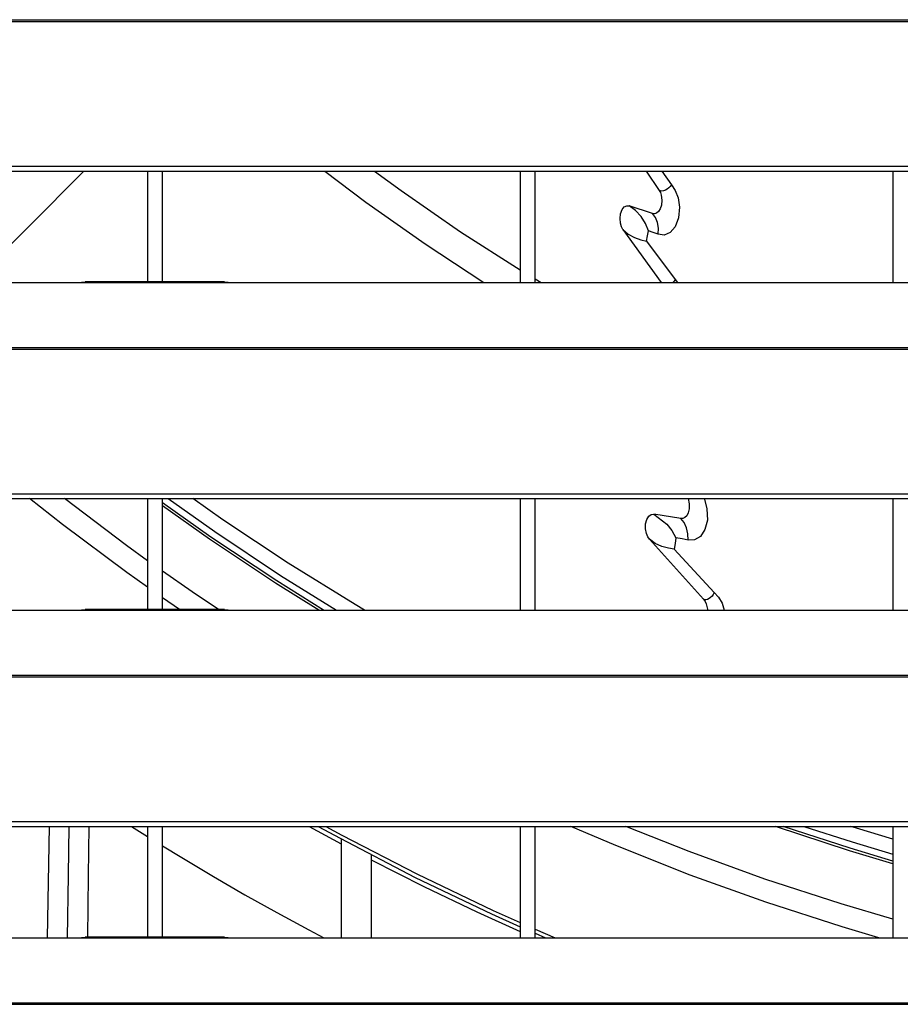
# Model space of a CAD drawing. Header units: millimetres. Extents: x 0 to 39025, y -31299 to 8400.
# Tile 137 of 256: x 6821 to 6940, y -9288 to -9156. Entities that reach past the tile are written whole.
import ezdxf

# ---------------------------------------------------------------- set-up
doc = ezdxf.new("R2010")
doc.units = ezdxf.units.MM

# ---------------------------------------------------------------- blocks, each defined once
blk = doc.blocks.new('*U55')
at = {"lineweight": 25}
for points in [[(16.21, 480.78), (16.21, 480.78), (1133.33, 480.78), (1133.33, 480.78)], [(16.21, 480.56), (16.21, 480.56), (1133.33, 480.56), (1133.33, 480.56)], [(7.21, 461.13), (7.21, 461.13), (1142.79, 461.13), (1142.79, 461.13)], [(7.21, 460.48), (7.21, 460.48), (1142.79, 460.48), (1142.79, 460.48)], [(211.56, 445.52), (211.56, 445.52), (226.45, 460.48), (226.45, 460.48)], [(235, 460.48), (235, 460.48), (235, 445.6), (235, 445.6)], [(237, 445.6), (237, 445.6), (237, 460.48), (237, 460.48)], [(285, 460.48), (285, 460.48), (285, 445.52), (285, 445.52)], [(287, 445.52), (287, 445.52), (287, 460.48), (287, 460.48)], [(301.92, 460.48), (301.92, 460.48), (303.66, 457.88), (303.66, 457.88)], [(304.01, 460.48), (304.01, 460.48), (305.29, 458.64), (305.29, 458.64)], [(335, 460.48), (335, 460.48), (335, 445.52), (335, 445.52)], [(302.77, 454.76), (302.77, 454.76), (299.63, 455.81), (299.63, 455.81)], [(298.77, 452.65), (298.77, 452.65), (303.93, 445.52), (303.93, 445.52)], [(301.96, 451.05), (301.96, 451.05), (305.79, 445.94), (305.79, 445.94)], [(41.99, 445.52), (41.99, 445.52), (224.99, 445.52), (224.99, 445.52)], [(224.99, 445.52), (224.99, 445.52), (247, 445.52), (247, 445.52)], [(245.31, 445.6), (245.31, 445.6), (226.65, 445.6), (226.65, 445.6)], [(247, 445.52), (247, 445.52), (818, 445.52), (818, 445.52)], [(287, 446), (287, 446), (287.8, 445.52), (287.8, 445.52)], [(305.79, 445.94), (305.79, 445.94), (306.1, 445.52), (306.1, 445.52)], [(16.21, 436.81), (16.21, 436.81), (1133.33, 436.81), (1133.33, 436.81)], [(16.21, 436.59), (16.21, 436.59), (1133.33, 436.59), (1133.33, 436.59)], [(7.21, 417.16), (7.21, 417.16), (1142.79, 417.16), (1142.79, 417.16)], [(7.21, 416.51), (7.21, 416.51), (1142.79, 416.51), (1142.79, 416.51)], [(235, 416.51), (235, 416.51), (235, 401.63), (235, 401.63)], [(237, 401.63), (237, 401.63), (237, 416.51), (237, 416.51)], [(285, 416.51), (285, 416.51), (285, 401.55), (285, 401.55)], [(287, 401.55), (287, 401.55), (287, 416.51), (287, 416.51)], [(335, 416.51), (335, 416.51), (335, 401.55), (335, 401.55)], [(306.56, 413.83), (306.56, 413.83), (302.92, 414.43), (302.92, 414.43)], [(302.34, 411.07), (302.34, 411.07), (309.58, 403.02), (309.58, 403.02)], [(305.67, 409.71), (305.67, 409.71), (311.03, 403.9), (311.03, 403.9)], [(239.31, 401.63), (239.31, 401.63), (237, 403.22), (237, 403.22)], [(41.99, 401.55), (41.99, 401.55), (224.99, 401.55), (224.99, 401.55)], [(224.99, 401.55), (224.99, 401.55), (247, 401.55), (247, 401.55)], [(245.31, 401.63), (245.31, 401.63), (226.65, 401.63), (226.65, 401.63)], [(247, 401.55), (247, 401.55), (818, 401.55), (818, 401.55)], [(16.21, 392.83), (16.21, 392.83), (1133.33, 392.83), (1133.33, 392.83)], [(16.21, 392.61), (16.21, 392.61), (1133.33, 392.61), (1133.33, 392.61)], [(7.21, 373.19), (7.21, 373.19), (1142.79, 373.19), (1142.79, 373.19)], [(7.21, 372.53), (7.21, 372.53), (1142.79, 372.53), (1142.79, 372.53)], [(221.58, 357.57), (221.58, 357.57), (221.84, 372.53), (221.84, 372.53)], [(232.84, 372.53), (232.84, 372.53), (235, 371.17), (235, 371.17)], [(235, 372.53), (235, 372.53), (235, 357.65), (235, 357.65)], [(237, 357.65), (237, 357.65), (237, 372.53), (237, 372.53)], [(256.68, 372.53), (256.68, 372.53), (261, 370.17), (261, 370.17)], [(285, 372.53), (285, 372.53), (285, 357.57), (285, 357.57)], [(287, 357.57), (287, 357.57), (287, 372.53), (287, 372.53)], [(335, 372.53), (335, 372.53), (335, 357.57), (335, 357.57)], [(261, 370.84), (261, 370.84), (261, 357.57), (261, 357.57)], [(265, 368.71), (265, 368.71), (265, 357.57), (265, 357.57)], [(287, 358.73), (287, 358.73), (289.69, 357.57), (289.69, 357.57)], [(287, 358.18), (287, 358.18), (288.41, 357.57), (288.41, 357.57)], [(41.99, 357.57), (41.99, 357.57), (224.99, 357.57), (224.99, 357.57)], [(224.99, 357.57), (224.99, 357.57), (247, 357.57), (247, 357.57)], [(245.31, 357.65), (245.31, 357.65), (226.65, 357.65), (226.65, 357.65)], [(247, 357.57), (247, 357.57), (818, 357.57), (818, 357.57)], [(16.21, 348.87), (16.21, 348.87), (1133.33, 348.87), (1133.33, 348.87)], [(16.21, 348.65), (16.21, 348.65), (1133.33, 348.65), (1133.33, 348.65)]]:
    blk.add_open_spline(points, degree=3, dxfattribs=at)
for points, knots in [([(258.8, 460.48), (258.8, 460.48), (264.3, 456.32), (264.3, 456.32), (264.3, 456.32), (272.26, 450.69), (272.26, 450.69), (272.26, 450.69), (280.13, 445.52), (280.13, 445.52)], [0, 0, 0, 0, 1, 1, 1, 2, 2, 2, 3, 3, 3, 3]), ([(265.43, 460.48), (265.43, 460.48), (269.01, 457.86), (269.01, 457.86), (269.01, 457.86), (277, 452.33), (277, 452.33), (277, 452.33), (285, 447.22), (285, 447.22)], [0, 0, 0, 0, 1, 1, 1, 2, 2, 2, 3, 3, 3, 3]), ([(305.28, 458.64), (305.28, 458.64), (305.81, 457.86), (305.81, 457.86), (305.81, 457.86), (306.18, 456.89), (306.18, 456.89), (306.18, 456.89), (306.37, 455.62), (306.37, 455.62), (306.37, 455.62), (306.25, 454.18), (306.25, 454.18), (306.25, 454.18), (305.81, 453), (305.81, 453), (305.81, 453), (305.13, 452.22), (305.13, 452.22), (305.13, 452.22), (304.31, 451.88), (304.31, 451.88), (304.31, 451.88), (303.49, 451.99), (303.49, 451.99)], [0, 0, 0, 0, 1, 1, 1, 2, 2, 2, 3, 3, 3, 4, 4, 4, 5, 5, 5, 6, 6, 6, 7, 7, 7, 8, 8, 8, 8]), ([(305.29, 458.64), (305.29, 458.64), (305.14, 458.42), (305.14, 458.42), (305.14, 458.42), (304.95, 458.22), (304.95, 458.22), (304.95, 458.22), (304.72, 458.04), (304.72, 458.04), (304.72, 458.04), (304.48, 457.9), (304.48, 457.9), (304.48, 457.9), (304.24, 457.81), (304.24, 457.81), (304.24, 457.81), (304.01, 457.78), (304.01, 457.78), (304.01, 457.78), (303.81, 457.8), (303.81, 457.8), (303.81, 457.8), (303.66, 457.88), (303.66, 457.88)], [0, 0, 0, 0, 1, 1, 1, 2, 2, 2, 3, 3, 3, 4, 4, 4, 5, 5, 5, 6, 6, 6, 7, 7, 7, 8, 8, 8, 8]), ([(303.66, 457.88), (303.66, 457.88), (303.82, 457.58), (303.82, 457.58), (303.82, 457.58), (303.93, 457.25), (303.93, 457.25), (303.93, 457.25), (304.02, 456.55), (304.02, 456.55), (304.02, 456.55), (303.97, 455.91), (303.97, 455.91), (303.97, 455.91), (303.8, 455.4), (303.8, 455.4), (303.8, 455.4), (303.57, 455.03), (303.57, 455.03), (303.57, 455.03), (303.3, 454.82), (303.3, 454.82), (303.3, 454.82), (303.04, 454.74), (303.04, 454.74), (303.04, 454.74), (302.77, 454.76), (302.77, 454.76)], [0, 0, 0, 0, 1, 1, 1, 2, 2, 2, 3, 3, 3, 4, 4, 4, 5, 5, 5, 6, 6, 6, 7, 7, 7, 8, 8, 8, 9, 9, 9, 9]), ([(298.77, 452.65), (298.77, 452.65), (298.58, 453.01), (298.58, 453.01), (298.58, 453.01), (298.44, 453.5), (298.44, 453.5), (298.44, 453.5), (298.39, 454.1), (298.39, 454.1), (298.39, 454.1), (298.47, 454.75), (298.47, 454.75), (298.47, 454.75), (298.68, 455.3), (298.68, 455.3), (298.68, 455.3), (298.97, 455.66), (298.97, 455.66), (298.97, 455.66), (299.3, 455.83), (299.3, 455.83), (299.3, 455.83), (299.63, 455.81), (299.63, 455.81)], [0, 0, 0, 0, 1, 1, 1, 2, 2, 2, 3, 3, 3, 4, 4, 4, 5, 5, 5, 6, 6, 6, 7, 7, 7, 8, 8, 8, 8]), ([(302.22, 452.47), (302.22, 452.47), (301.79, 453.45), (301.79, 453.45), (301.79, 453.45), (301.21, 454.37), (301.21, 454.37), (301.21, 454.37), (300.48, 455.16), (300.48, 455.16), (300.48, 455.16), (299.63, 455.81), (299.63, 455.81)], [0, 0, 0, 0, 1, 1, 1, 2, 2, 2, 3, 3, 3, 4, 4, 4, 4]), ([(303.49, 451.99), (303.49, 451.99), (303.54, 452.82), (303.54, 452.82), (303.54, 452.82), (303.42, 453.59), (303.42, 453.59), (303.42, 453.59), (303.16, 454.25), (303.16, 454.25), (303.16, 454.25), (302.77, 454.76), (302.77, 454.76)], [0, 0, 0, 0, 1, 1, 1, 2, 2, 2, 3, 3, 3, 4, 4, 4, 4]), ([(298.77, 452.65), (298.77, 452.65), (299.49, 452.01), (299.49, 452.01), (299.49, 452.01), (300.34, 451.56), (300.34, 451.56), (300.34, 451.56), (301.2, 451.26), (301.2, 451.26), (301.2, 451.26), (301.96, 451.05), (301.96, 451.05)], [0, 0, 0, 0, 1, 1, 1, 2, 2, 2, 3, 3, 3, 4, 4, 4, 4]), ([(301.96, 451.05), (301.96, 451.05), (302.1, 451.76), (302.1, 451.76), (302.1, 451.76), (302.22, 452.47), (302.22, 452.47)], [0, 0, 0, 0, 1, 1, 1, 2, 2, 2, 2]), ([(303.49, 451.99), (303.49, 451.99), (302.85, 452.23), (302.85, 452.23), (302.85, 452.23), (302.22, 452.47), (302.22, 452.47)], [0, 0, 0, 0, 1, 1, 1, 2, 2, 2, 2]), ([(224.99, 445.52), (224.99, 445.52), (226.12, 445.57), (226.12, 445.57), (226.12, 445.57), (226.65, 445.57), (226.65, 445.57)], [0, 0, 0, 0, 1, 1, 1, 2, 2, 2, 2]), ([(245.31, 445.58), (245.31, 445.58), (245.83, 445.57), (245.83, 445.57), (245.83, 445.57), (247, 445.52), (247, 445.52)], [0, 0, 0, 0, 1, 1, 1, 2, 2, 2, 2]), ([(305.79, 445.94), (305.79, 445.94), (305.65, 445.72), (305.65, 445.72), (305.65, 445.72), (305.48, 445.52), (305.48, 445.52)], [0, 0, 0, 0, 1, 1, 1, 2, 2, 2, 2]), ([(235, 404.61), (235, 404.61), (232.22, 406.59), (232.22, 406.59), (232.22, 406.59), (223.59, 413.03), (223.59, 413.03), (223.59, 413.03), (219.16, 416.51), (219.16, 416.51)], [0, 0, 0, 0, 1, 1, 1, 2, 2, 2, 3, 3, 3, 3]), ([(235, 408.18), (235, 408.18), (232.18, 410.22), (232.18, 410.22), (232.18, 410.22), (223.84, 416.51), (223.84, 416.51)], [0, 0, 0, 0, 1, 1, 1, 2, 2, 2, 2]), ([(237.77, 416.51), (237.77, 416.51), (244.02, 412.09), (244.02, 412.09), (244.02, 412.09), (252.85, 406.21), (252.85, 406.21), (252.85, 406.21), (260.34, 401.55), (260.34, 401.55)], [0, 0, 0, 0, 1, 1, 1, 2, 2, 2, 3, 3, 3, 3]), ([(264.13, 401.55), (264.13, 401.55), (262.86, 402.29), (262.86, 402.29), (262.86, 402.29), (253.89, 407.85), (253.89, 407.85), (253.89, 407.85), (245.11, 413.69), (245.11, 413.69), (245.11, 413.69), (241.09, 416.51), (241.09, 416.51)], [0, 0, 0, 0, 1, 1, 1, 2, 2, 2, 3, 3, 3, 4, 4, 4, 4]), ([(307.53, 416.51), (307.53, 416.51), (307.68, 415.82), (307.68, 415.82), (307.68, 415.82), (307.67, 415.15), (307.67, 415.15), (307.67, 415.15), (307.54, 414.61), (307.54, 414.61), (307.54, 414.61), (307.34, 414.22), (307.34, 414.22), (307.34, 414.22), (307.09, 413.97), (307.09, 413.97), (307.09, 413.97), (306.83, 413.84), (306.83, 413.84), (306.83, 413.84), (306.56, 413.83), (306.56, 413.83)], [0, 0, 0, 0, 1, 1, 1, 2, 2, 2, 3, 3, 3, 4, 4, 4, 5, 5, 5, 6, 6, 6, 7, 7, 7, 7]), ([(309.68, 416.51), (309.68, 416.51), (309.72, 416.43), (309.72, 416.43), (309.72, 416.43), (310.06, 415.16), (310.06, 415.16), (310.06, 415.16), (310.11, 413.63), (310.11, 413.63), (310.11, 413.63), (309.78, 412.36), (309.78, 412.36), (309.78, 412.36), (309.17, 411.45), (309.17, 411.45), (309.17, 411.45), (308.38, 410.97), (308.38, 410.97), (308.38, 410.97), (307.52, 410.94), (307.52, 410.94)], [0, 0, 0, 0, 1, 1, 1, 2, 2, 2, 3, 3, 3, 4, 4, 4, 5, 5, 5, 6, 6, 6, 7, 7, 7, 7]), ([(258.62, 401.55), (258.62, 401.55), (252.37, 405.46), (252.37, 405.46), (252.37, 405.46), (243.51, 411.35), (243.51, 411.35), (243.51, 411.35), (237, 415.97), (237, 415.97)], [0, 0, 0, 0, 1, 1, 1, 2, 2, 2, 3, 3, 3, 3]), ([(257.97, 401.55), (257.97, 401.55), (252.19, 405.17), (252.19, 405.17), (252.19, 405.17), (243.32, 411.07), (243.32, 411.07), (243.32, 411.07), (237, 415.55), (237, 415.55)], [0, 0, 0, 0, 1, 1, 1, 2, 2, 2, 3, 3, 3, 3]), ([(302.34, 411.07), (302.34, 411.07), (302.13, 411.39), (302.13, 411.39), (302.13, 411.39), (301.94, 411.84), (301.94, 411.84), (301.94, 411.84), (301.82, 412.44), (301.82, 412.44), (301.82, 412.44), (301.83, 413.11), (301.83, 413.11), (301.83, 413.11), (301.98, 413.71), (301.98, 413.71), (301.98, 413.71), (302.25, 414.15), (302.25, 414.15), (302.25, 414.15), (302.57, 414.39), (302.57, 414.39), (302.57, 414.39), (302.92, 414.43), (302.92, 414.43)], [0, 0, 0, 0, 1, 1, 1, 2, 2, 2, 3, 3, 3, 4, 4, 4, 5, 5, 5, 6, 6, 6, 7, 7, 7, 8, 8, 8, 8]), ([(302.92, 414.43), (302.92, 414.43), (304.66, 413.09), (304.66, 413.09), (304.66, 413.09), (305.35, 412.22), (305.35, 412.22), (305.35, 412.22), (305.9, 411.27), (305.9, 411.27)], [0, 0, 0, 0, 1, 1, 1, 2, 2, 2, 3, 3, 3, 3]), ([(307.52, 410.94), (307.52, 410.94), (307.49, 411.81), (307.49, 411.81), (307.49, 411.81), (307.31, 412.61), (307.31, 412.61), (307.31, 412.61), (306.99, 413.29), (306.99, 413.29), (306.99, 413.29), (306.56, 413.83), (306.56, 413.83)], [0, 0, 0, 0, 1, 1, 1, 2, 2, 2, 3, 3, 3, 4, 4, 4, 4]), ([(305.67, 409.71), (305.67, 409.71), (304.88, 409.86), (304.88, 409.86), (304.88, 409.86), (303.98, 410.09), (303.98, 410.09), (303.98, 410.09), (303.1, 410.48), (303.1, 410.48), (303.1, 410.48), (302.34, 411.07), (302.34, 411.07)], [0, 0, 0, 0, 1, 1, 1, 2, 2, 2, 3, 3, 3, 4, 4, 4, 4]), ([(305.9, 411.27), (305.9, 411.27), (305.79, 410.48), (305.79, 410.48), (305.79, 410.48), (305.67, 409.71), (305.67, 409.71)], [0, 0, 0, 0, 1, 1, 1, 2, 2, 2, 2]), ([(307.52, 410.94), (307.52, 410.94), (306.71, 411.1), (306.71, 411.1), (306.71, 411.1), (305.9, 411.27), (305.9, 411.27)], [0, 0, 0, 0, 1, 1, 1, 2, 2, 2, 2]), ([(244.53, 401.63), (244.53, 401.63), (240.99, 404), (240.99, 404), (240.99, 404), (237, 406.76), (237, 406.76)], [0, 0, 0, 0, 1, 1, 1, 2, 2, 2, 2]), ([(311.03, 403.9), (311.03, 403.9), (310.91, 403.66), (310.91, 403.66), (310.91, 403.66), (310.75, 403.44), (310.75, 403.44), (310.75, 403.44), (310.55, 403.24), (310.55, 403.24), (310.55, 403.24), (310.33, 403.09), (310.33, 403.09), (310.33, 403.09), (310.11, 402.98), (310.11, 402.98), (310.11, 402.98), (309.91, 402.93), (309.91, 402.93), (309.91, 402.93), (309.72, 402.94), (309.72, 402.94), (309.72, 402.94), (309.58, 403.02), (309.58, 403.02)], [0, 0, 0, 0, 1, 1, 1, 2, 2, 2, 3, 3, 3, 4, 4, 4, 5, 5, 5, 6, 6, 6, 7, 7, 7, 8, 8, 8, 8]), ([(311.03, 403.9), (311.03, 403.9), (311.6, 403.29), (311.6, 403.29), (311.6, 403.29), (312.08, 402.47), (312.08, 402.47), (312.08, 402.47), (312.38, 401.55), (312.38, 401.55)], [0, 0, 0, 0, 1, 1, 1, 2, 2, 2, 3, 3, 3, 3]), ([(309.58, 403.02), (309.58, 403.02), (309.8, 402.73), (309.8, 402.73), (309.8, 402.73), (309.96, 402.39), (309.96, 402.39), (309.96, 402.39), (310.15, 401.66), (310.15, 401.66), (310.15, 401.66), (310.15, 401.55), (310.15, 401.55)], [0, 0, 0, 0, 1, 1, 1, 2, 2, 2, 3, 3, 3, 4, 4, 4, 4]), ([(224.99, 401.55), (224.99, 401.55), (226.12, 401.6), (226.12, 401.6), (226.12, 401.6), (226.65, 401.6), (226.65, 401.6)], [0, 0, 0, 0, 1, 1, 1, 2, 2, 2, 2]), ([(245.31, 401.61), (245.31, 401.61), (245.83, 401.6), (245.83, 401.6), (245.83, 401.6), (247, 401.55), (247, 401.55)], [0, 0, 0, 0, 1, 1, 1, 2, 2, 2, 2]), ([(224.27, 357.57), (224.27, 357.57), (224.39, 365.96), (224.39, 365.96), (224.39, 365.96), (224.49, 372.53), (224.49, 372.53)], [0, 0, 0, 0, 1, 1, 1, 2, 2, 2, 2]), ([(226.97, 357.65), (226.97, 357.65), (227.08, 365.88), (227.08, 365.88), (227.08, 365.88), (227.15, 372.53), (227.15, 372.53)], [0, 0, 0, 0, 1, 1, 1, 2, 2, 2, 2]), ([(257.89, 372.53), (257.89, 372.53), (260.83, 370.93), (260.83, 370.93), (260.83, 370.93), (270.91, 365.69), (270.91, 365.69), (270.91, 365.69), (281.17, 360.79), (281.17, 360.79), (281.17, 360.79), (285, 359.06), (285, 359.06)], [0, 0, 0, 0, 1, 1, 1, 2, 2, 2, 3, 3, 3, 4, 4, 4, 4]), ([(258.93, 372.53), (258.93, 372.53), (261.06, 371.37), (261.06, 371.37), (261.06, 371.37), (271.14, 366.14), (271.14, 366.14), (271.14, 366.14), (281.38, 361.25), (281.38, 361.25), (281.38, 361.25), (285, 359.61), (285, 359.61)], [0, 0, 0, 0, 1, 1, 1, 2, 2, 2, 3, 3, 3, 4, 4, 4, 4]), ([(333.1, 357.57), (333.1, 357.57), (328.18, 359.04), (328.18, 359.04), (328.18, 359.04), (317.94, 362.34), (317.94, 362.34), (317.94, 362.34), (307.82, 365.98), (307.82, 365.98), (307.82, 365.98), (297.83, 369.95), (297.83, 369.95), (297.83, 369.95), (291.78, 372.53), (291.78, 372.53)], [0, 0, 0, 0, 1, 1, 1, 2, 2, 2, 3, 3, 3, 4, 4, 4, 5, 5, 5, 5]), ([(335, 360.06), (335, 360.06), (328.05, 362.12), (328.05, 362.12), (328.05, 362.12), (317.81, 365.46), (317.81, 365.46), (317.81, 365.46), (307.69, 369.14), (307.69, 369.14), (307.69, 369.14), (299.18, 372.53), (299.18, 372.53)], [0, 0, 0, 0, 1, 1, 1, 2, 2, 2, 3, 3, 3, 4, 4, 4, 4]), ([(335, 367.51), (335, 367.51), (329.18, 369.26), (329.18, 369.26), (329.18, 369.26), (319.26, 372.53), (319.26, 372.53)], [0, 0, 0, 0, 1, 1, 1, 2, 2, 2, 2]), ([(335, 367.86), (335, 367.86), (329.28, 369.59), (329.28, 369.59), (329.28, 369.59), (320.3, 372.53), (320.3, 372.53)], [0, 0, 0, 0, 1, 1, 1, 2, 2, 2, 2]), ([(323.07, 372.53), (323.07, 372.53), (329.54, 370.44), (329.54, 370.44), (329.54, 370.44), (335, 368.79), (335, 368.79)], [0, 0, 0, 0, 1, 1, 1, 2, 2, 2, 2]), ([(335, 370.81), (335, 370.81), (330.11, 372.3), (330.11, 372.3), (330.11, 372.3), (329.35, 372.53), (329.35, 372.53)], [0, 0, 0, 0, 1, 1, 1, 2, 2, 2, 2]), ([(237, 369.93), (237, 369.93), (239.61, 368.33), (239.61, 368.33), (239.61, 368.33), (243.83, 365.81), (243.83, 365.81), (243.83, 365.81), (248.07, 363.36), (248.07, 363.36), (248.07, 363.36), (252.35, 360.96), (252.35, 360.96), (252.35, 360.96), (256.66, 358.63), (256.66, 358.63), (256.66, 358.63), (258.66, 357.57), (258.66, 357.57)], [0, 0, 0, 0, 1, 1, 1, 2, 2, 2, 3, 3, 3, 4, 4, 4, 5, 5, 5, 6, 6, 6, 6]), ([(265, 368.05), (265, 368.05), (272.06, 364.47), (272.06, 364.47), (272.06, 364.47), (279.2, 361.05), (279.2, 361.05), (279.2, 361.05), (285, 358.42), (285, 358.42)], [0, 0, 0, 0, 1, 1, 1, 2, 2, 2, 3, 3, 3, 3]), ([(224.99, 357.57), (224.99, 357.57), (226.12, 357.62), (226.12, 357.62), (226.12, 357.62), (226.65, 357.63), (226.65, 357.63)], [0, 0, 0, 0, 1, 1, 1, 2, 2, 2, 2]), ([(245.31, 357.63), (245.31, 357.63), (245.83, 357.63), (245.83, 357.63), (245.83, 357.63), (247, 357.57), (247, 357.57)], [0, 0, 0, 0, 1, 1, 1, 2, 2, 2, 2])]:
    blk.add_open_spline(points, degree=3, knots=knots, dxfattribs=at)

msp = doc.modelspace()

# ---------------------------------------------------------------- block references
at = {"color": 1}
msp.add_blockref('*U55', (6603.64, -9637.01), dxfattribs=at)

doc.saveas('drawing.dxf')
